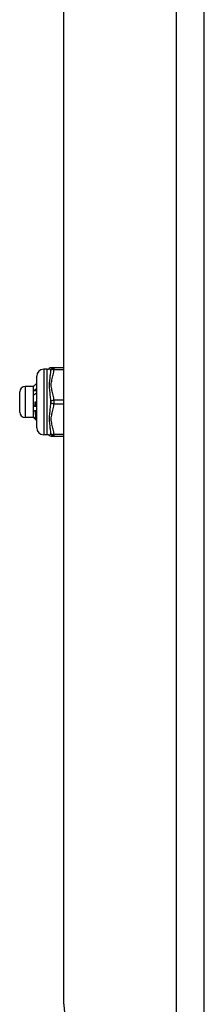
# Model space of a CAD drawing. Header units: inches. Extents: x 5 to 161, y 9 to 87.
# Tile 165 of 195: x 40.58 to 41.64, y 26.72 to 32.33. Entities that reach past the tile are written whole.
import ezdxf

# ---------------------------------------------------------------- set-up
doc = ezdxf.new("R2010")
doc.units = ezdxf.units.IN
doc.header["$MEASUREMENT"] = 0
doc.layers.add('Visible Edges(ANSI)', color=7, linetype='Continuous', lineweight=25)
doc.layers.add('Visible Tangent Edges(ANSI)', color=7, linetype='Continuous', lineweight=25)

msp = doc.modelspace()

# ---------------------------------------------------------------- linework, layer by layer
at = {"layer": 'Visible Edges(ANSI)'}
for p, q in [((41.6363, 21.0341), (41.6363, 62.5151)), ((40.8363, 26.7161), (40.8363, 40.1816)), ((40.7404, 30.3369), (40.7207, 30.3369)), ((40.7795, 30.3448), (40.764, 30.3448)), ((40.8363, 30.3448), (40.7795, 30.3448)), ((40.6813, 30.0022), (40.6813, 30.2975)), ((40.584, 30.0928), (40.584, 30.207)), ((40.6628, 30.2385), (40.6155, 30.2385)), ((40.6628, 30.2385), (40.6633, 30.239)), ((40.6628, 30.2019), (40.6628, 30.2385)), ((40.6628, 30.1138), (40.6628, 30.2019)), ((40.6726, 30.1499), (40.6813, 30.1499)), ((40.6628, 30.0618), (40.6628, 30.1138)), ((40.6734, 30.1258), (40.6741, 30.1262)), ((40.6628, 30.0613), (40.6155, 30.0613)), ((40.6628, 30.0613), (40.6628, 30.0618)), ((40.6628, 30.0613), (40.6633, 30.0608)), ((40.6641, 30.0601), (40.6676, 30.0601)), ((40.6813, 30.0502), (40.6776, 30.0465)), ((40.6813, 30.0501), (40.6777, 30.0465)), ((40.6806, 30.0555), (40.6813, 30.0549)), ((40.7404, 29.9629), (40.7207, 29.9629)), ((40.764, 29.955), (40.7795, 29.955)), ((40.7795, 29.955), (40.8363, 29.955))]:
    msp.add_line(p, q, dxfattribs=at)
at = {"layer": 'Visible Edges(ANSI)', "flags": 128}
for points in [[(40.6813, 30.257), (40.6806, 30.2563), (40.6799, 30.2556), (40.6792, 30.2548), (40.6784, 30.2541), (40.6777, 30.2534), (40.677, 30.2527), (40.6763, 30.252), (40.6756, 30.2512), (40.6749, 30.2505), (40.6742, 30.2498), (40.6734, 30.2491), (40.6727, 30.2483), (40.672, 30.2476), (40.6713, 30.2469), (40.6706, 30.2462), (40.6699, 30.2454), (40.6692, 30.2447), (40.6684, 30.244), (40.6677, 30.2433), (40.667, 30.2425), (40.6663, 30.2418), (40.6656, 30.2411), (40.6649, 30.2404), (40.6641, 30.2396)], [(40.6628, 30.2019), (40.6628, 30.2025), (40.6628, 30.203), (40.6628, 30.2036), (40.6628, 30.2041), (40.6628, 30.2046), (40.6628, 30.2052), (40.6629, 30.2057), (40.6629, 30.2063), (40.663, 30.2068), (40.663, 30.2073), (40.6631, 30.2079), (40.6631, 30.2084), (40.6632, 30.2089), (40.6632, 30.2095), (40.6633, 30.21), (40.6634, 30.2105), (40.6635, 30.2111), (40.6635, 30.2116), (40.6636, 30.2121), (40.6637, 30.2127), (40.6638, 30.2132), (40.6639, 30.2137), (40.664, 30.2143), (40.6641, 30.2148)], [(40.6641, 30.1894), (40.664, 30.1899), (40.6639, 30.1904), (40.6638, 30.1909), (40.6637, 30.1914), (40.6636, 30.192), (40.6635, 30.1925), (40.6635, 30.193), (40.6634, 30.1935), (40.6633, 30.194), (40.6632, 30.1946), (40.6632, 30.1951), (40.6631, 30.1956), (40.6631, 30.1961), (40.663, 30.1967), (40.663, 30.1972), (40.6629, 30.1977), (40.6629, 30.1982), (40.6628, 30.1988), (40.6628, 30.1993), (40.6628, 30.1998), (40.6628, 30.2004), (40.6628, 30.2009), (40.6628, 30.2014), (40.6628, 30.2019)], [(40.6641, 30.2396), (40.6641, 30.2396), (40.6641, 30.2396), (40.664, 30.2395), (40.664, 30.2395), (40.6639, 30.2395), (40.6639, 30.2395), (40.6638, 30.2394), (40.6638, 30.2394), (40.6638, 30.2394), (40.6637, 30.2393), (40.6637, 30.2393), (40.6636, 30.2393), (40.6636, 30.2393), (40.6636, 30.2392), (40.6635, 30.2392), (40.6635, 30.2392), (40.6635, 30.2392), (40.6634, 30.2391), (40.6634, 30.2391), (40.6634, 30.2391), (40.6633, 30.239), (40.6633, 30.239), (40.6633, 30.239), (40.6633, 30.239)], [(40.6641, 30.2148), (40.6649, 30.2153), (40.6656, 30.2158), (40.6663, 30.2163), (40.667, 30.2168), (40.6677, 30.2172), (40.6684, 30.2177), (40.6692, 30.2182), (40.6699, 30.2187), (40.6706, 30.2192), (40.6713, 30.2197), (40.672, 30.2202), (40.6727, 30.2207), (40.6734, 30.2212), (40.6742, 30.2217), (40.6749, 30.2222), (40.6756, 30.2227), (40.6763, 30.2232), (40.677, 30.2237), (40.6777, 30.2242), (40.6784, 30.2247), (40.6792, 30.2252), (40.6799, 30.2258), (40.6806, 30.2263), (40.6813, 30.2268)], [(40.6641, 30.2148), (40.6649, 30.2149), (40.6656, 30.2149), (40.6663, 30.215), (40.667, 30.215), (40.6677, 30.2151), (40.6684, 30.2152), (40.6692, 30.2152), (40.6699, 30.2153), (40.6706, 30.2153), (40.6713, 30.2154), (40.672, 30.2154), (40.6727, 30.2155), (40.6734, 30.2156), (40.6742, 30.2156), (40.6749, 30.2157), (40.6756, 30.2157), (40.6763, 30.2158), (40.677, 30.2159), (40.6777, 30.2159), (40.6784, 30.216), (40.6792, 30.216), (40.6799, 30.2161), (40.6806, 30.2161), (40.6813, 30.2162)], [(40.6813, 30.2018), (40.6806, 30.2012), (40.6799, 30.2007), (40.6792, 30.2002), (40.6784, 30.1996), (40.6777, 30.1991), (40.677, 30.1986), (40.6763, 30.1981), (40.6756, 30.1976), (40.6749, 30.197), (40.6742, 30.1965), (40.6734, 30.196), (40.6727, 30.1955), (40.672, 30.195), (40.6713, 30.1945), (40.6706, 30.1939), (40.6699, 30.1934), (40.6692, 30.1929), (40.6684, 30.1924), (40.6677, 30.1919), (40.667, 30.1914), (40.6663, 30.1909), (40.6656, 30.1904), (40.6649, 30.1899), (40.6641, 30.1894)], [(40.6726, 30.1499), (40.6727, 30.1489), (40.6727, 30.1479), (40.6728, 30.1469), (40.6729, 30.1459), (40.6729, 30.1449), (40.673, 30.1439), (40.673, 30.1429), (40.6731, 30.1419), (40.6732, 30.1409), (40.6732, 30.1399), (40.6733, 30.1389), (40.6734, 30.138), (40.6734, 30.137), (40.6735, 30.136), (40.6736, 30.135), (40.6736, 30.134), (40.6737, 30.133), (40.6737, 30.132), (40.6738, 30.1311), (40.6739, 30.1301), (40.6739, 30.1291), (40.674, 30.1281), (40.6741, 30.1272), (40.6741, 30.1262)], [(40.6734, 30.1258), (40.6733, 30.1268), (40.6733, 30.1278), (40.6733, 30.1288), (40.6732, 30.1298), (40.6732, 30.1308), (40.6732, 30.1317), (40.6731, 30.1327), (40.6731, 30.1337), (40.6731, 30.1348), (40.6731, 30.1358), (40.673, 30.1368), (40.673, 30.1378), (40.673, 30.1388), (40.6729, 30.1398), (40.6729, 30.1408), (40.6729, 30.1418), (40.6728, 30.1428), (40.6728, 30.1438), (40.6728, 30.1448), (40.6727, 30.1458), (40.6727, 30.1468), (40.6727, 30.1479), (40.6726, 30.1489), (40.6726, 30.1499)], [(40.6628, 30.1138), (40.6628, 30.1145), (40.6628, 30.1151), (40.6628, 30.1157), (40.6628, 30.1163), (40.6628, 30.1169), (40.6628, 30.1175), (40.6629, 30.1181), (40.6629, 30.1187), (40.663, 30.1193), (40.663, 30.1199), (40.6631, 30.1205), (40.6631, 30.1211), (40.6632, 30.1217), (40.6632, 30.1224), (40.6633, 30.123), (40.6634, 30.1236), (40.6635, 30.1242), (40.6635, 30.1248), (40.6636, 30.1254), (40.6637, 30.126), (40.6638, 30.1266), (40.6639, 30.1272), (40.664, 30.1278), (40.6641, 30.1284)], [(40.6641, 30.0996), (40.664, 30.1002), (40.6639, 30.1008), (40.6638, 30.1014), (40.6637, 30.102), (40.6636, 30.1026), (40.6635, 30.1031), (40.6635, 30.1037), (40.6634, 30.1043), (40.6633, 30.1049), (40.6632, 30.1055), (40.6632, 30.1061), (40.6631, 30.1067), (40.6631, 30.1073), (40.663, 30.1079), (40.663, 30.1085), (40.6629, 30.1091), (40.6629, 30.1097), (40.6628, 30.1103), (40.6628, 30.1109), (40.6628, 30.1115), (40.6628, 30.1121), (40.6628, 30.1127), (40.6628, 30.1132), (40.6628, 30.1138)], [(40.6641, 30.1284), (40.6645, 30.1283), (40.6649, 30.1282), (40.6653, 30.1281), (40.6657, 30.1279), (40.6661, 30.1278), (40.6665, 30.1277), (40.6668, 30.1276), (40.6672, 30.1275), (40.6676, 30.1274), (40.668, 30.1273), (40.6684, 30.1272), (40.6688, 30.1271), (40.6691, 30.127), (40.6695, 30.1268), (40.6699, 30.1267), (40.6703, 30.1266), (40.6707, 30.1265), (40.6711, 30.1264), (40.6714, 30.1263), (40.6718, 30.1262), (40.6722, 30.1261), (40.6726, 30.126), (40.673, 30.1259), (40.6734, 30.1258)], [(40.6641, 30.0996), (40.6649, 30.0997), (40.6656, 30.0997), (40.6663, 30.0998), (40.667, 30.0999), (40.6677, 30.1), (40.6684, 30.1), (40.6692, 30.1001), (40.6699, 30.1002), (40.6706, 30.1002), (40.6713, 30.1003), (40.672, 30.1004), (40.6727, 30.1005), (40.6734, 30.1005), (40.6742, 30.1006), (40.6749, 30.1007), (40.6756, 30.1007), (40.6763, 30.1008), (40.677, 30.1009), (40.6777, 30.101), (40.6784, 30.101), (40.6792, 30.1011), (40.6799, 30.1012), (40.6806, 30.1012), (40.6813, 30.1013)], [(40.6744, 30.0966), (40.6739, 30.0967), (40.6735, 30.0968), (40.6731, 30.0969), (40.6727, 30.097), (40.6722, 30.0972), (40.6718, 30.0973), (40.6714, 30.0974), (40.671, 30.0975), (40.6705, 30.0977), (40.6701, 30.0978), (40.6697, 30.0979), (40.6693, 30.098), (40.6688, 30.0982), (40.6684, 30.0983), (40.668, 30.0984), (40.6676, 30.0986), (40.6671, 30.0987), (40.6667, 30.0988), (40.6663, 30.0989), (40.6658, 30.0991), (40.6654, 30.0992), (40.665, 30.0993), (40.6646, 30.0995), (40.6641, 30.0996)], [(40.6741, 30.1262), (40.6744, 30.1261), (40.6747, 30.126), (40.675, 30.1259), (40.6753, 30.1259), (40.6756, 30.1258), (40.6759, 30.1257), (40.6762, 30.1256), (40.6765, 30.1255), (40.6768, 30.1255), (40.6771, 30.1254), (40.6774, 30.1253), (40.6777, 30.1252), (40.678, 30.1252), (40.6783, 30.1251), (40.6786, 30.125), (40.6789, 30.1249), (40.6792, 30.1248), (40.6795, 30.1248), (40.6798, 30.1247), (40.6801, 30.1246), (40.6804, 30.1245), (40.6807, 30.1245), (40.681, 30.1244), (40.6813, 30.1243)], [(40.6761, 30.0974), (40.676, 30.0974), (40.676, 30.0974), (40.6759, 30.0973), (40.6758, 30.0973), (40.6758, 30.0973), (40.6757, 30.0972), (40.6756, 30.0972), (40.6755, 30.0971), (40.6755, 30.0971), (40.6754, 30.0971), (40.6753, 30.097), (40.6752, 30.097), (40.6752, 30.097), (40.6751, 30.0969), (40.675, 30.0969), (40.6749, 30.0968), (40.6749, 30.0968), (40.6748, 30.0968), (40.6747, 30.0967), (40.6747, 30.0967), (40.6746, 30.0967), (40.6745, 30.0966), (40.6744, 30.0966), (40.6744, 30.0966)], [(40.6767, 30.0513), (40.6766, 30.0523), (40.6765, 30.0534), (40.6764, 30.0545), (40.6763, 30.0558), (40.6762, 30.0571), (40.6761, 30.0585), (40.676, 30.06), (40.6759, 30.0616), (40.6758, 30.0633), (40.6757, 30.065), (40.6756, 30.0668), (40.6755, 30.0687), (40.6754, 30.0706), (40.6753, 30.0727), (40.6752, 30.0748), (40.6751, 30.077), (40.675, 30.0792), (40.6749, 30.0815), (40.6748, 30.0839), (40.6747, 30.0863), (40.6747, 30.0888), (40.6746, 30.0913), (40.6745, 30.0939), (40.6744, 30.0966)], [(40.6813, 30.096), (40.6811, 30.096), (40.6809, 30.0961), (40.6807, 30.0961), (40.6804, 30.0962), (40.6802, 30.0963), (40.68, 30.0963), (40.6798, 30.0964), (40.6796, 30.0965), (40.6794, 30.0965), (40.6791, 30.0966), (40.6789, 30.0966), (40.6787, 30.0967), (40.6785, 30.0968), (40.6783, 30.0968), (40.6781, 30.0969), (40.6779, 30.0969), (40.6776, 30.097), (40.6774, 30.0971), (40.6772, 30.0971), (40.677, 30.0972), (40.6768, 30.0973), (40.6766, 30.0973), (40.6763, 30.0974), (40.6761, 30.0974)], [(40.6761, 30.0974), (40.6763, 30.095), (40.6765, 30.0925), (40.6767, 30.0902), (40.6769, 30.0878), (40.6771, 30.0856), (40.6773, 30.0834), (40.6774, 30.0812), (40.6776, 30.0791), (40.6778, 30.0771), (40.678, 30.0751), (40.6782, 30.0732), (40.6784, 30.0714), (40.6786, 30.0697), (40.6788, 30.068), (40.6789, 30.0664), (40.6791, 30.0649), (40.6793, 30.0634), (40.6795, 30.0621), (40.6797, 30.0608), (40.6799, 30.0596), (40.6801, 30.0584), (40.6803, 30.0574), (40.6804, 30.0564), (40.6806, 30.0555)], [(40.6628, 30.0618), (40.6628, 30.0618), (40.6628, 30.0619), (40.6628, 30.062), (40.6628, 30.0621), (40.6628, 30.0621), (40.6628, 30.0622), (40.6629, 30.0623), (40.6629, 30.0623), (40.663, 30.0624), (40.663, 30.0625), (40.6631, 30.0625), (40.6631, 30.0626), (40.6632, 30.0627), (40.6632, 30.0628), (40.6633, 30.0628), (40.6634, 30.0629), (40.6635, 30.063), (40.6635, 30.063), (40.6636, 30.0631), (40.6637, 30.0632), (40.6638, 30.0633), (40.6639, 30.0633), (40.664, 30.0634), (40.6641, 30.0635)], [(40.6641, 30.0601), (40.664, 30.0602), (40.6639, 30.0603), (40.6638, 30.0603), (40.6637, 30.0604), (40.6636, 30.0605), (40.6635, 30.0605), (40.6635, 30.0606), (40.6634, 30.0607), (40.6633, 30.0608), (40.6632, 30.0608), (40.6632, 30.0609), (40.6631, 30.061), (40.6631, 30.061), (40.663, 30.0611), (40.663, 30.0612), (40.6629, 30.0612), (40.6629, 30.0613), (40.6628, 30.0614), (40.6628, 30.0614), (40.6628, 30.0615), (40.6628, 30.0616), (40.6628, 30.0616), (40.6628, 30.0617), (40.6628, 30.0618)], [(40.6641, 30.0635), (40.6647, 30.063), (40.6652, 30.0625), (40.6657, 30.0619), (40.6662, 30.0614), (40.6668, 30.0609), (40.6673, 30.0604), (40.6678, 30.0599), (40.6683, 30.0594), (40.6688, 30.0589), (40.6694, 30.0584), (40.6699, 30.0579), (40.6704, 30.0574), (40.6709, 30.0569), (40.6714, 30.0564), (40.672, 30.0559), (40.6725, 30.0554), (40.673, 30.0549), (40.6735, 30.0543), (40.674, 30.0538), (40.6746, 30.0533), (40.6751, 30.0528), (40.6756, 30.0523), (40.6761, 30.0518), (40.6767, 30.0513)], [(40.6776, 30.0465), (40.6771, 30.047), (40.6765, 30.0476), (40.6759, 30.0482), (40.6754, 30.0487), (40.6748, 30.0493), (40.6742, 30.0499), (40.6737, 30.0504), (40.6731, 30.051), (40.6726, 30.0516), (40.672, 30.0521), (40.6714, 30.0527), (40.6709, 30.0533), (40.6703, 30.0539), (40.6698, 30.0544), (40.6692, 30.055), (40.6686, 30.0556), (40.6681, 30.0561), (40.6675, 30.0567), (40.667, 30.0573), (40.6664, 30.0578), (40.6658, 30.0584), (40.6653, 30.059), (40.6647, 30.0596), (40.6641, 30.0601)], [(40.6767, 30.0513), (40.6768, 30.0515), (40.677, 30.0517), (40.6772, 30.0518), (40.6773, 30.052), (40.6775, 30.0522), (40.6776, 30.0524), (40.6778, 30.0525), (40.678, 30.0527), (40.6781, 30.0529), (40.6783, 30.0531), (40.6785, 30.0533), (40.6786, 30.0534), (40.6788, 30.0536), (40.679, 30.0538), (40.6791, 30.054), (40.6793, 30.0541), (40.6795, 30.0543), (40.6796, 30.0545), (40.6798, 30.0547), (40.68, 30.0548), (40.6801, 30.055), (40.6803, 30.0552), (40.6805, 30.0554), (40.6806, 30.0555)], [(40.6777, 30.0465), (40.6777, 30.0465), (40.6777, 30.0465), (40.6777, 30.0465), (40.6777, 30.0465), (40.6777, 30.0465), (40.6777, 30.0465), (40.6777, 30.0465), (40.6777, 30.0465), (40.6777, 30.0465), (40.6777, 30.0465), (40.6777, 30.0465), (40.6777, 30.0465), (40.6777, 30.0465), (40.6777, 30.0465), (40.6776, 30.0465), (40.6776, 30.0465), (40.6776, 30.0465), (40.6776, 30.0465), (40.6776, 30.0465), (40.6776, 30.0465), (40.6776, 30.0465), (40.6776, 30.0465), (40.6776, 30.0465), (40.6776, 30.0465)]]:
    msp.add_lwpolyline(points, dxfattribs=at)
at = {"layer": 'Visible Edges(ANSI)'}
for centre, radius, start, end in [((40.7207, 30.2975), 0.0394, 90, 180), ((40.7404, 30.3566), 0.0197, 270, 306.8699), ((40.764, 30.3251), 0.0197, 90, 126.8699), ((40.6155, 30.207), 0.0315, 90, 180), ((40.6155, 30.0928), 0.0315, 180, 270), ((40.7207, 30.0022), 0.0394, 180, 270), ((40.7404, 29.9432), 0.0197, 53.1301, 90), ((40.764, 29.9747), 0.0197, 233.1301, 270), ((41.1483, 26.7161), 0.312, 180, 270)]:
    msp.add_arc(centre, radius, start, end, dxfattribs=at)
at = {"layer": 'Visible Tangent Edges(ANSI)'}
for p, q in [((41.4753, 62.5151), (41.4753, 21.0341)), ((40.7207, 30.3369), (40.7207, 29.9629)), ((40.7404, 29.9629), (40.7404, 30.3369)), ((40.7795, 30.3448), (40.7795, 30.3349)), ((40.7795, 30.3349), (40.8363, 30.3349)), ((40.6155, 30.2385), (40.6155, 30.0613)), ((40.8363, 30.1597), (40.7795, 30.1597)), ((40.7795, 30.1597), (40.7795, 30.14)), ((40.7795, 30.14), (40.8363, 30.14)), ((40.8363, 29.9648), (40.7795, 29.9648)), ((40.7795, 29.9648), (40.7795, 29.955))]:
    msp.add_line(p, q, dxfattribs=at)
at = {"layer": 'Visible Tangent Edges(ANSI)', "flags": 128}
for points in [[(40.7522, 30.3408), (40.7522, 30.3408), (40.7523, 30.3407), (40.7525, 30.3405), (40.7527, 30.3403), (40.753, 30.3401), (40.7533, 30.3397), (40.7537, 30.3394), (40.7541, 30.3389), (40.7545, 30.3385), (40.7549, 30.3379), (40.7554, 30.3374), (40.7558, 30.3368), (40.7563, 30.3361), (40.7567, 30.3354), (40.7572, 30.3347), (40.7576, 30.3339), (40.758, 30.3332), (40.7584, 30.3323), (40.7587, 30.3315), (40.7591, 30.3306), (40.7593, 30.3297), (40.7596, 30.3288), (40.7598, 30.3279), (40.7599, 30.327)], [(40.7599, 30.327), (40.7596, 30.3213), (40.7591, 30.3155), (40.7584, 30.3094), (40.7576, 30.3031), (40.7567, 30.2967), (40.7558, 30.29), (40.7549, 30.2831), (40.7541, 30.276), (40.7533, 30.2687), (40.7527, 30.2611), (40.7523, 30.2533), (40.7522, 30.2453), (40.7523, 30.2372), (40.7527, 30.229), (40.7533, 30.2209), (40.7541, 30.2127), (40.7549, 30.2046), (40.7558, 30.1966), (40.7567, 30.1886), (40.7576, 30.1807), (40.7584, 30.1728), (40.7591, 30.1651), (40.7596, 30.1574), (40.7599, 30.1499)], [(40.7795, 30.1597), (40.7788, 30.1671), (40.7778, 30.1744), (40.7764, 30.1818), (40.7748, 30.189), (40.7731, 30.1963), (40.7713, 30.2035), (40.7695, 30.2107), (40.7678, 30.2179), (40.7663, 30.2252), (40.7651, 30.2325), (40.7643, 30.2399), (40.764, 30.2473), (40.7643, 30.2547), (40.7651, 30.262), (40.7663, 30.2694), (40.7678, 30.2766), (40.7695, 30.2839), (40.7713, 30.2911), (40.7731, 30.2983), (40.7748, 30.3056), (40.7764, 30.3129), (40.7778, 30.3202), (40.7788, 30.3276), (40.7795, 30.3349)], [(40.7599, 30.1499), (40.7596, 30.1424), (40.7591, 30.1347), (40.7584, 30.1269), (40.7576, 30.1191), (40.7567, 30.1111), (40.7558, 30.1031), (40.7549, 30.0951), (40.7541, 30.087), (40.7533, 30.0788), (40.7527, 30.0707), (40.7523, 30.0625), (40.7522, 30.0544), (40.7523, 30.0464), (40.7527, 30.0386), (40.7533, 30.031), (40.7541, 30.0237), (40.7549, 30.0166), (40.7558, 30.0097), (40.7567, 30.003), (40.7576, 29.9966), (40.7584, 29.9904), (40.7591, 29.9843), (40.7596, 29.9785), (40.7599, 29.9728)], [(40.7795, 29.9648), (40.7788, 29.9722), (40.7778, 29.9796), (40.7764, 29.9869), (40.7748, 29.9942), (40.7731, 30.0014), (40.7713, 30.0086), (40.7695, 30.0158), (40.7678, 30.0231), (40.7663, 30.0303), (40.7651, 30.0377), (40.7643, 30.045), (40.764, 30.0524), (40.7643, 30.0598), (40.7651, 30.0672), (40.7663, 30.0745), (40.7678, 30.0818), (40.7695, 30.089), (40.7713, 30.0962), (40.7731, 30.1035), (40.7748, 30.1107), (40.7764, 30.118), (40.7778, 30.1253), (40.7788, 30.1327), (40.7795, 30.14)], [(40.7599, 29.9728), (40.7598, 29.9718), (40.7596, 29.9709), (40.7593, 29.97), (40.7591, 29.9691), (40.7587, 29.9683), (40.7584, 29.9674), (40.758, 29.9666), (40.7576, 29.9658), (40.7572, 29.965), (40.7567, 29.9643), (40.7563, 29.9636), (40.7558, 29.963), (40.7554, 29.9624), (40.7549, 29.9618), (40.7545, 29.9613), (40.7541, 29.9608), (40.7537, 29.9604), (40.7533, 29.96), (40.753, 29.9597), (40.7527, 29.9594), (40.7525, 29.9592), (40.7523, 29.9591), (40.7522, 29.959), (40.7522, 29.9589)]]:
    msp.add_lwpolyline(points, dxfattribs=at)
at = {"layer": 'Visible Tangent Edges(ANSI)'}
for centre, major_axis, ratio, start_param, end_param in [((40.7795, 30.3251), (0, 0.0197), 0.998428, 0, 1.474012), ((40.7795, 30.3251), (-0.0196, 0.0013), 0.499214, 4.74474, 6.218752), ((40.7795, 30.1499), (-0.0196, -0.0013), 0.499214, 4.680038, 6.15405), ((40.7795, 30.1499), (-0.0196, 0.0013), 0.499214, 0.129136, 1.603148), ((40.7795, 29.9747), (0, -0.0197), 0.998428, 4.809173, 6.283185), ((40.7795, 29.9747), (-0.0196, -0.0013), 0.499214, 0.064433, 1.538445)]:
    msp.add_ellipse(centre, major_axis=major_axis, ratio=ratio, start_param=start_param, end_param=end_param, dxfattribs=at)

doc.saveas('drawing.dxf')
